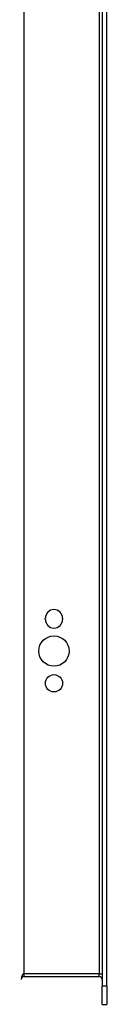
# Model space of a CAD drawing. Header units: inches. Extents: x 10.1 to 106.9, y 8.6 to 67.1.
# Tile 2 of 57: x 40.2 to 41.2, y 27.2 to 37.9. Entities that reach past the tile are written whole.
import ezdxf

# ---------------------------------------------------------------- set-up
doc = ezdxf.new("R2010")
doc.units = ezdxf.units.IN
doc.header["$MEASUREMENT"] = 0
doc.layers.add('Visible Edges(ANSI)', color=7, linetype='Continuous', lineweight=25)
doc.layers.add('Visible Tangent Edges(ANSI)', color=7, linetype='Continuous', lineweight=25)

msp = doc.modelspace()

# ---------------------------------------------------------------- linework, layer by layer
at = {"layer": 'Visible Edges(ANSI)'}
for p, q in [((41.104, 49.938), (41.104, 27.355)), ((41.157, 27.355), (41.157, 49.938)), ((40.488, 31.338), (40.488, 31.351)), ((40.675, 31.351), (40.675, 31.338)), ((40.257, 27.46), (41.073, 27.46)), ((41.104, 27.158), (41.104, 27.355)), ((41.157, 27.355), (41.157, 27.158)), ((41.104, 27.158), (41.157, 27.158))]:
    msp.add_line(p, q, dxfattribs=at)
for centre, radius in [((40.582, 30.995), 0.165), ((40.582, 30.645), 0.0935)]:
    msp.add_circle(centre, radius, dxfattribs=at)
for centre, radius, start, end in [((40.582, 31.351), 0.0935, 0, 180), ((40.582, 31.338), 0.0935, 180, 0), ((40.257, 27.429), 0.031, 90, 180), ((41.073, 27.429), 0.031, 0, 90)]:
    msp.add_arc(centre, radius, start, end, dxfattribs=at)
at = {"layer": 'Visible Tangent Edges(ANSI)'}
for p, q in [((40.257, 27.491), (40.257, 49.802)), ((41.073, 49.802), (41.073, 27.491)), ((41.073, 27.491), (40.257, 27.491)), ((40.257, 27.46), (40.257, 27.491)), ((41.073, 27.491), (41.104, 27.491)), ((41.073, 27.46), (41.073, 27.491)), ((41.157, 27.355), (41.104, 27.355))]:
    msp.add_line(p, q, dxfattribs=at)
msp.add_ellipse((40.257, 27.429), major_axis=(0, 0.062), ratio=0.5, start_param=0, end_param=1.570796, dxfattribs=at)

doc.saveas('drawing.dxf')
